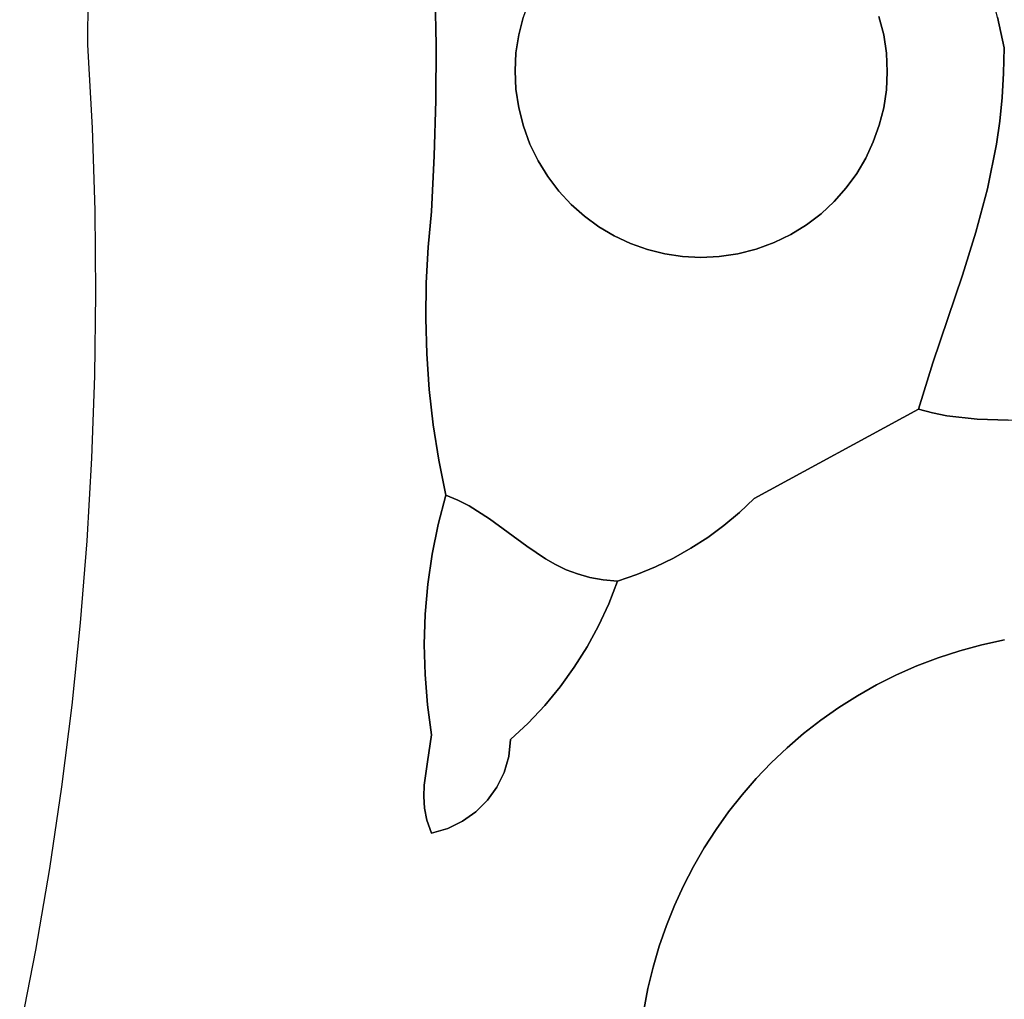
# Model space of a CAD drawing. Header units: inches. Extents: x 37.2 to 70.6, y 17.4 to 61.6.
# Tile 7 of 78: x 43.8 to 46, y 32.9 to 35.1. Entities that reach past the tile are written whole.
import ezdxf

# ---------------------------------------------------------------- set-up
doc = ezdxf.new("R2010")
doc.units = ezdxf.units.IN
doc.layers.add('SURFACES_FOR_SKETCHUP', color=7, linetype='Continuous')

msp = doc.modelspace()

# ---------------------------------------------------------------- linework, layer by layer
at = {"layer": 'SURFACES_FOR_SKETCHUP'}
for points, invisible_edges in [([(45.5447, 35.3499), (44.9749, 35.1737), (45.151, 34.6039)], 11), ([(45.7209, 34.78), (45.5447, 35.3499), (45.151, 34.6039)], 11), ([(45.7508, 35.1014), (45.5447, 35.3499), (45.7209, 34.78)], 11), ([(43.9571, 35.0365), (44.7445, 35.1629), (43.958, 35.2168)], 3), ([(46.0198, 35.0997), (46.0342, 35.0303), (46.5226, 35.1939)], 10), ([(46.5358, 35.1102), (46.5226, 35.1939), (46.0342, 35.0303)], 10), ([(44.9749, 35.1737), (44.9577, 35.1371), (44.9449, 34.8523)], 10), ([(44.9449, 34.8523), (45.151, 34.6039), (44.9749, 35.1737)], 11), ([(44.7445, 35.1629), (43.9571, 35.0365), (44.747, 35.037)], 3), ([(44.9342, 35.0594), (44.9441, 35.0989), (44.7445, 35.1629)], 10), ([(44.7445, 35.1629), (44.747, 35.037), (44.9342, 35.0594)], 10), ([(45.7615, 35.0596), (46.0025, 35.1683), (45.7508, 35.1014)], 3), ([(46.0025, 35.1683), (45.7615, 35.0596), (46.0198, 35.0997)], 3), ([(44.9577, 35.1371), (44.9441, 35.0989), (44.9343, 34.8942)], 10), ([(44.9343, 34.8942), (44.9449, 34.8523), (44.9577, 35.1371)], 10), ([(46.5358, 35.1102), (46.0342, 35.0303), (46.5459, 35.026)], 3), ([(44.9441, 35.0989), (44.9342, 35.0594), (44.9343, 34.8942)], 10), ([(45.7209, 34.78), (45.738, 34.8167), (45.7508, 35.1014)], 10), ([(45.7615, 35.0596), (45.7508, 35.1014), (45.738, 34.8167)], 10), ([(45.7677, 35.0177), (46.0198, 35.0997), (45.7615, 35.0596)], 3), ([(46.0198, 35.0997), (45.7677, 35.0177), (46.0342, 35.0303)], 3), ([(44.9281, 35.019), (44.9342, 35.0594), (44.747, 35.037)], 10), ([(44.9281, 35.019), (44.928, 34.9361), (44.9342, 35.0594)], 3), ([(44.9343, 34.8942), (44.9342, 35.0594), (44.928, 34.9361)], 3), ([(45.738, 34.8167), (45.7516, 34.8549), (45.7615, 35.0596)], 10), ([(45.7516, 34.8549), (45.7616, 34.8943), (45.7615, 35.0596)], 10), ([(45.7615, 35.0596), (45.7616, 34.8943), (45.7677, 35.0177)], 3), ([(44.747, 35.037), (43.9571, 35.0365), (44.7465, 34.911)], 3), ([(44.747, 35.037), (44.7465, 34.911), (44.926, 34.9778)], 10), ([(44.926, 34.9778), (44.9281, 35.019), (44.747, 35.037)], 10), ([(43.9674, 34.8491), (44.7465, 34.911), (43.9571, 35.0365)], 3), ([(44.9281, 35.019), (44.926, 34.9778), (44.928, 34.9361)], 8), ([(45.7676, 34.9348), (45.7677, 35.0177), (45.7616, 34.8943)], 3), ([(45.7676, 34.9348), (45.7697, 34.976), (45.7677, 35.0177)], 8), ([(46.0342, 35.0303), (45.7677, 35.0177), (46.0334, 34.9729)], 3), ([(45.7697, 34.976), (46.0334, 34.9729), (45.7677, 35.0177)], 3), ([(46.0334, 34.9729), (46.5459, 35.026), (46.0342, 35.0303)], 3), ([(46.5459, 35.026), (46.0334, 34.9729), (46.5529, 34.9414)], 3), ([(44.928, 34.9361), (44.926, 34.9778), (44.7465, 34.911)], 10), ([(45.7676, 34.9348), (46.0301, 34.9175), (45.7697, 34.976)], 3), ([(46.0334, 34.9729), (45.7697, 34.976), (46.0301, 34.9175)], 3), ([(46.0301, 34.9175), (46.5529, 34.9414), (46.0334, 34.9729)], 3), ([(44.9343, 34.8942), (44.928, 34.9361), (44.7465, 34.911)], 10), ([(45.7616, 34.8943), (46.0245, 34.8638), (45.7676, 34.9348)], 3), ([(46.0301, 34.9175), (45.7676, 34.9348), (46.0245, 34.8638)], 3), ([(46.5529, 34.9414), (46.0245, 34.8638), (46.4839, 34.594)], 3), ([(46.0301, 34.9175), (46.0245, 34.8638), (46.5529, 34.9414)], 10), ([(44.7465, 34.911), (43.9674, 34.8491), (44.7429, 34.785)], 3), ([(44.7465, 34.911), (44.7429, 34.785), (44.9449, 34.8523)], 10), ([(44.9449, 34.8523), (44.9343, 34.8942), (44.7465, 34.911)], 10), ([(45.7516, 34.8549), (46.017, 34.8115), (45.7616, 34.8943)], 3), ([(46.017, 34.8115), (46.0245, 34.8638), (45.7616, 34.8943)], 10), ([(46.0245, 34.8638), (46.017, 34.8115), (46.4839, 34.594)], 10), ([(43.9734, 34.6616), (44.7429, 34.785), (43.9674, 34.8491)], 3), ([(44.9597, 34.8118), (44.9449, 34.8523), (44.7429, 34.785)], 10), ([(44.9449, 34.8523), (44.9597, 34.8118), (45.1162, 34.6245)], 10), ([(45.151, 34.6039), (44.9449, 34.8523), (45.1162, 34.6245)], 3), ([(45.738, 34.8167), (46.017, 34.8115), (45.7516, 34.8549)], 3), ([(45.738, 34.8167), (45.7209, 34.78), (45.9965, 34.7103)], 10), ([(45.9965, 34.7103), (46.017, 34.8115), (45.738, 34.8167)], 10), ([(44.9782, 34.7736), (44.9597, 34.8118), (44.7429, 34.785)], 10), ([(45.0834, 34.6483), (44.9597, 34.8118), (45.0529, 34.6753)], 3), ([(45.1162, 34.6245), (44.9597, 34.8118), (45.0834, 34.6483)], 3), ([(44.9597, 34.8118), (44.9782, 34.7736), (45.0529, 34.6753)], 10), ([(46.017, 34.8115), (45.9965, 34.7103), (46.4839, 34.594)], 10), ([(44.7429, 34.785), (43.9734, 34.6616), (44.7363, 34.6591)], 3), ([(44.7429, 34.785), (44.7363, 34.6591), (44.9782, 34.7736)], 10), ([(45.0001, 34.7381), (44.9782, 34.7736), (44.7363, 34.6591)], 10), ([(45.0251, 34.7053), (45.0529, 34.6753), (44.9782, 34.7736)], 10), ([(44.9782, 34.7736), (45.0001, 34.7381), (45.0251, 34.7053)], 8), ([(45.4724, 34.5739), (45.7209, 34.78), (45.151, 34.6039)], 11), ([(45.7209, 34.78), (45.4724, 34.5739), (45.7003, 34.7452)], 3), ([(45.7003, 34.7452), (45.9702, 34.6121), (45.7209, 34.78)], 3), ([(45.9965, 34.7103), (45.7209, 34.78), (45.9702, 34.6121)], 3), ([(45.0251, 34.7053), (45.0001, 34.7381), (44.7363, 34.6591)], 10), ([(45.4724, 34.5739), (45.513, 34.5887), (45.7003, 34.7452)], 10), ([(45.7003, 34.7452), (45.513, 34.5887), (45.6764, 34.7124)], 3), ([(45.7003, 34.7452), (45.6764, 34.7124), (45.9702, 34.6121)], 10), ([(44.7363, 34.6591), (44.7287, 34.5785), (45.0251, 34.7053)], 10), ([(45.0529, 34.6753), (45.0251, 34.7053), (44.7287, 34.5785)], 10), ([(45.6764, 34.7124), (45.513, 34.5887), (45.6495, 34.6819)], 3), ([(45.6764, 34.7124), (45.6495, 34.6819), (45.9399, 34.5149)], 10), ([(45.9399, 34.5149), (45.9702, 34.6121), (45.6764, 34.7124)], 10), ([(45.9965, 34.7103), (45.9702, 34.6121), (46.4435, 34.5116)], 10), ([(46.4435, 34.5116), (46.4623, 34.5534), (45.9965, 34.7103)], 10), ([(46.4623, 34.5534), (46.4839, 34.594), (45.9965, 34.7103)], 10), ([(45.513, 34.5887), (45.5511, 34.6072), (45.6495, 34.6819)], 10), ([(45.6195, 34.6541), (45.6495, 34.6819), (45.5511, 34.6072)], 10), ([(45.6495, 34.6819), (45.6195, 34.6541), (45.9399, 34.5149)], 10), ([(44.7287, 34.5785), (44.7363, 34.6591), (43.9734, 34.6616)], 10), ([(43.9734, 34.6616), (43.9753, 34.4742), (44.7287, 34.5785)], 10), ([(44.7287, 34.5785), (44.7244, 34.4977), (45.0529, 34.6753)], 10), ([(45.0834, 34.6483), (45.0529, 34.6753), (44.7244, 34.4977)], 10), ([(44.7244, 34.4977), (44.7235, 34.417), (45.0834, 34.6483)], 10), ([(45.1162, 34.6245), (45.0834, 34.6483), (44.7235, 34.417)], 10), ([(45.5511, 34.6072), (45.5866, 34.6291), (45.6195, 34.6541)], 8), ([(45.6195, 34.6541), (45.5866, 34.6291), (45.907, 34.417)], 10), ([(45.907, 34.417), (45.9399, 34.5149), (45.6195, 34.6541)], 10), ([(44.7235, 34.417), (44.7259, 34.3363), (45.1162, 34.6245)], 10), ([(45.151, 34.6039), (45.1162, 34.6245), (44.7259, 34.3363)], 10), ([(45.5866, 34.6291), (45.5511, 34.6072), (45.8732, 34.3163)], 10), ([(45.8732, 34.3163), (45.907, 34.417), (45.5866, 34.6291)], 10), ([(44.7259, 34.3363), (44.7316, 34.2557), (45.151, 34.6039)], 10), ([(45.1877, 34.5867), (45.151, 34.6039), (44.7316, 34.2557)], 10), ([(45.151, 34.6039), (45.1877, 34.5867), (45.4724, 34.5739)], 10), ([(45.5511, 34.6072), (45.513, 34.5887), (45.8732, 34.3163)], 10), ([(45.9702, 34.6121), (45.9399, 34.5149), (46.4146, 34.4249)], 10), ([(46.4276, 34.4687), (46.4435, 34.5116), (45.9702, 34.6121)], 10), ([(46.4146, 34.4249), (46.4276, 34.4687), (45.9702, 34.6121)], 10), ([(44.7244, 34.4977), (44.7287, 34.5785), (43.9753, 34.4742)], 10), ([(44.7316, 34.2557), (44.7407, 34.1755), (45.1877, 34.5867)], 10), ([(45.2259, 34.5731), (45.1877, 34.5867), (44.7407, 34.1755)], 10), ([(44.8683, 33.9629), (45.2259, 34.5731), (44.7407, 34.1755)], 11), ([(44.8683, 33.9629), (44.9524, 33.9006), (45.2259, 34.5731)], 10), ([(44.9524, 33.9006), (45.3247, 33.8958), (45.2259, 34.5731)], 11), ([(45.1877, 34.5867), (45.2259, 34.5731), (45.4306, 34.5633)], 10), ([(45.4306, 34.5633), (45.4724, 34.5739), (45.1877, 34.5867)], 10), ([(45.3629, 33.9205), (45.2259, 34.5731), (45.3247, 33.8958)], 3), ([(45.2259, 34.5731), (45.3629, 33.9205), (45.2653, 34.5632)], 3), ([(45.2259, 34.5731), (45.2653, 34.5632), (45.4306, 34.5633)], 10), ([(45.4724, 34.5739), (45.4306, 34.5633), (45.4676, 34.0086)], 10), ([(45.4676, 34.0086), (45.8402, 34.211), (45.4724, 34.5739)], 10), ([(45.513, 34.5887), (45.4724, 34.5739), (45.8402, 34.211)], 10), ([(45.8402, 34.211), (45.8732, 34.3163), (45.513, 34.5887)], 10), ([(45.4306, 34.5633), (45.2653, 34.5632), (45.3887, 34.557)], 3), ([(45.3995, 33.9477), (45.2653, 34.5632), (45.3629, 33.9205)], 3), ([(45.4345, 33.9771), (45.2653, 34.5632), (45.3995, 33.9477)], 3), ([(45.4676, 34.0086), (45.2653, 34.5632), (45.4345, 33.9771)], 3), ([(45.3058, 34.5571), (45.2653, 34.5632), (45.4676, 34.0086)], 10), ([(45.3058, 34.5571), (45.3887, 34.557), (45.2653, 34.5632)], 3), ([(45.347, 34.555), (45.3058, 34.5571), (45.4676, 34.0086)], 10), ([(45.3058, 34.5571), (45.347, 34.555), (45.3887, 34.557)], 8), ([(45.3887, 34.557), (45.347, 34.555), (45.4676, 34.0086)], 10), ([(45.4306, 34.5633), (45.3887, 34.557), (45.4676, 34.0086)], 10), ([(45.907, 34.417), (46.116, 34.1902), (45.9399, 34.5149)], 3), ([(45.9399, 34.5149), (46.188, 34.1984), (46.4045, 34.3803)], 11), ([(46.188, 34.1984), (45.9399, 34.5149), (46.116, 34.1902)], 3), ([(46.4045, 34.3803), (46.4146, 34.4249), (45.9399, 34.5149)], 10), ([(44.7235, 34.417), (44.7244, 34.4977), (43.9753, 34.4742)], 10), ([(43.9753, 34.4742), (43.9729, 34.287), (44.7235, 34.417)], 10), ([(44.7259, 34.3363), (44.7235, 34.417), (43.9729, 34.287)], 10), ([(45.8732, 34.3163), (46.044, 34.1866), (45.907, 34.417)], 3), ([(46.116, 34.1902), (45.907, 34.417), (46.044, 34.1866)], 3), ([(44.7316, 34.2557), (44.7259, 34.3363), (43.9729, 34.287)], 10), ([(45.8732, 34.3163), (45.8402, 34.211), (45.872, 34.2027)], 8), ([(45.872, 34.2027), (45.9049, 34.1962), (45.8732, 34.3163)], 10), ([(45.9733, 34.1883), (46.044, 34.1866), (45.8732, 34.3163)], 10), ([(45.9733, 34.1883), (45.8732, 34.3163), (45.9049, 34.1962)], 3), ([(43.9729, 34.287), (43.9663, 34.0999), (44.7316, 34.2557)], 10), ([(44.7407, 34.1755), (44.7316, 34.2557), (43.9663, 34.0999)], 10), ([(45.4676, 34.0086), (45.8848, 33.6478), (45.8402, 34.211)], 3), ([(45.8402, 34.211), (45.8848, 33.6478), (45.872, 34.2027)], 3), ([(45.872, 34.2027), (45.9338, 33.6638), (45.9049, 34.1962)], 3), ([(45.9338, 33.6638), (45.872, 34.2027), (45.8848, 33.6478)], 3), ([(45.9049, 34.1962), (45.9841, 33.6774), (45.9733, 34.1883)], 3), ([(45.9841, 33.6774), (45.9049, 34.1962), (45.9338, 33.6638)], 3), ([(44.7531, 34.0956), (44.7407, 34.1755), (43.9663, 34.0999)], 10), ([(44.7531, 34.0956), (44.8683, 33.9629), (44.7407, 34.1755)], 3), ([(45.9733, 34.1883), (46.0356, 33.6886), (46.044, 34.1866)], 3), ([(46.0356, 33.6886), (45.9733, 34.1883), (45.9841, 33.6774)], 3), ([(43.9663, 34.0999), (43.9555, 33.9131), (44.7382, 33.8824)], 10), ([(44.7382, 33.8824), (44.7516, 33.9497), (43.9663, 34.0999)], 10), ([(44.7516, 33.9497), (44.7531, 34.0956), (43.9663, 34.0999)], 11), ([(44.7516, 33.9497), (44.7688, 34.0162), (44.7531, 34.0956)], 8), ([(44.7531, 34.0956), (44.7688, 34.0162), (44.7962, 34.0047)], 8), ([(44.7531, 34.0956), (44.7962, 34.0047), (44.8218, 33.9918)], 9), ([(44.7531, 34.0956), (44.8218, 33.9918), (44.8683, 33.9629)], 9), ([(44.7688, 34.0162), (44.7516, 33.9497), (44.7962, 34.0047)], 2), ([(44.7962, 34.0047), (44.7516, 33.9497), (44.8218, 33.9918)], 3), ([(44.8218, 33.9918), (44.7516, 33.9497), (44.8683, 33.9629)], 3), ([(45.4345, 33.9771), (45.7455, 33.5863), (45.4676, 34.0086)], 3), ([(45.7906, 33.609), (45.4676, 34.0086), (45.7455, 33.5863)], 3), ([(45.837, 33.6295), (45.4676, 34.0086), (45.7906, 33.609)], 3), ([(45.8848, 33.6478), (45.4676, 34.0086), (45.837, 33.6295)], 3), ([(45.3995, 33.9477), (45.7018, 33.5616), (45.4345, 33.9771)], 3), ([(45.7455, 33.5863), (45.4345, 33.9771), (45.7018, 33.5616)], 3), ([(44.7516, 33.9497), (44.7382, 33.8824), (44.8683, 33.9629)], 10), ([(44.8683, 33.9629), (44.7382, 33.8824), (44.9524, 33.9006)], 3), ([(45.3629, 33.9205), (45.6596, 33.5349), (45.3995, 33.9477)], 3), ([(45.7018, 33.5616), (45.3995, 33.9477), (45.6596, 33.5349)], 3), ([(43.9555, 33.9131), (43.9406, 33.7266), (44.7225, 33.7465)], 10), ([(44.7285, 33.8147), (44.7382, 33.8824), (43.9555, 33.9131)], 10), ([(44.7225, 33.7465), (44.7285, 33.8147), (43.9555, 33.9131)], 10), ([(44.7225, 33.7465), (44.9524, 33.9006), (44.7285, 33.8147)], 3), ([(44.9524, 33.9006), (44.7225, 33.7465), (44.9953, 33.8717)], 3), ([(44.7285, 33.8147), (44.9524, 33.9006), (44.7382, 33.8824)], 3), ([(44.9524, 33.9006), (44.9953, 33.8717), (45.285, 33.8734)], 10), ([(45.3247, 33.8958), (44.9524, 33.9006), (45.285, 33.8734)], 3), ([(45.3247, 33.8958), (45.619, 33.5063), (45.3629, 33.9205)], 3), ([(45.6596, 33.5349), (45.3629, 33.9205), (45.619, 33.5063)], 3), ([(45.285, 33.8734), (45.5799, 33.4758), (45.3247, 33.8958)], 3), ([(45.619, 33.5063), (45.3247, 33.8958), (45.5799, 33.4758)], 3), ([(44.9953, 33.8717), (44.7225, 33.7465), (45.0601, 33.6263)], 11), ([(45.285, 33.8734), (44.9953, 33.8717), (45.244, 33.8535)], 3), ([(45.018, 33.8589), (45.244, 33.8535), (44.9953, 33.8717)], 3), ([(44.9953, 33.8717), (45.0601, 33.6263), (45.018, 33.8589)], 3), ([(45.018, 33.8589), (45.0421, 33.8474), (45.244, 33.8535)], 10), ([(45.0892, 33.6725), (45.018, 33.8589), (45.0601, 33.6263)], 3), ([(45.018, 33.8589), (45.0892, 33.6725), (45.0421, 33.8474)], 3), ([(45.244, 33.8535), (45.5425, 33.4436), (45.285, 33.8734)], 3), ([(45.5799, 33.4758), (45.285, 33.8734), (45.5425, 33.4436)], 3), ([(45.0421, 33.8474), (45.0679, 33.8377), (45.244, 33.8535)], 10), ([(45.1154, 33.7205), (45.0679, 33.8377), (45.0421, 33.8474)], 9), ([(45.1154, 33.7205), (45.0421, 33.8474), (45.0892, 33.6725)], 3), ([(45.2018, 33.8361), (45.244, 33.8535), (45.0679, 33.8377)], 10), ([(45.0956, 33.8299), (45.2018, 33.8361), (45.0679, 33.8377)], 3), ([(45.1154, 33.7205), (45.0956, 33.8299), (45.0679, 33.8377)], 9), ([(45.1257, 33.8244), (45.2018, 33.8361), (45.0956, 33.8299)], 3), ([(45.1154, 33.7205), (45.244, 33.8535), (45.1385, 33.7702)], 3), ([(45.5425, 33.4436), (45.244, 33.8535), (45.1154, 33.7205)], 11), ([(45.1584, 33.8214), (45.2018, 33.8361), (45.1257, 33.8244)], 2), ([(45.2018, 33.8361), (45.1385, 33.7702), (45.244, 33.8535)], 3), ([(45.2018, 33.8361), (45.1584, 33.8214), (45.1385, 33.7702)], 8), ([(45.1154, 33.7205), (45.1385, 33.7702), (45.0956, 33.8299)], 10), ([(45.1257, 33.8244), (45.0956, 33.8299), (45.1385, 33.7702)], 10), ([(45.1584, 33.8214), (45.1257, 33.8244), (45.1385, 33.7702)], 2), ([(44.7203, 33.6782), (44.7225, 33.7465), (43.9406, 33.7266)], 10), ([(44.7203, 33.6782), (45.0281, 33.5821), (44.7225, 33.7465)], 3), ([(45.0601, 33.6263), (44.7225, 33.7465), (45.0281, 33.5821)], 3), ([(43.9406, 33.7266), (43.9214, 33.5405), (44.7219, 33.6097)], 10), ([(44.7219, 33.6097), (44.7203, 33.6782), (43.9406, 33.7266)], 10), ([(45.0892, 33.6725), (45.5067, 33.4097), (45.1154, 33.7205)], 3), ([(45.5425, 33.4436), (45.1154, 33.7205), (45.5067, 33.4097)], 3), ([(44.9934, 33.5399), (45.0281, 33.5821), (44.7203, 33.6782)], 10), ([(44.7203, 33.6782), (44.7219, 33.6097), (44.9934, 33.5399)], 10), ([(45.3815, 33.2586), (46.0356, 33.6886), (45.41, 33.2985)], 3), ([(45.3815, 33.2586), (46.4196, 31.6795), (46.0356, 33.6886)], 11), ([(45.41, 33.2985), (46.0356, 33.6886), (45.4404, 33.3371)], 3), ([(45.9841, 33.6774), (45.4404, 33.3371), (46.0356, 33.6886)], 3), ([(45.4404, 33.3371), (45.9841, 33.6774), (45.4727, 33.3741)], 3), ([(45.4727, 33.3741), (45.9841, 33.6774), (45.5067, 33.4097)], 3), ([(45.9338, 33.6638), (45.5067, 33.4097), (45.9841, 33.6774)], 3), ([(45.0892, 33.6725), (45.0601, 33.6263), (45.4727, 33.3741)], 10), ([(45.4727, 33.3741), (45.5067, 33.4097), (45.0892, 33.6725)], 10), ([(45.5067, 33.4097), (45.9338, 33.6638), (45.5425, 33.4436)], 3), ([(45.5425, 33.4436), (45.9338, 33.6638), (45.5799, 33.4758)], 3), ([(45.8848, 33.6478), (45.5799, 33.4758), (45.9338, 33.6638)], 3), ([(45.5799, 33.4758), (45.8848, 33.6478), (45.619, 33.5063)], 3), ([(45.837, 33.6295), (45.619, 33.5063), (45.8848, 33.6478)], 3), ([(44.7272, 33.5414), (44.7219, 33.6097), (43.9214, 33.5405)], 10), ([(44.9559, 33.4999), (44.9934, 33.5399), (44.7219, 33.6097)], 10), ([(44.7272, 33.5414), (44.9559, 33.4999), (44.7219, 33.6097)], 3), ([(45.0601, 33.6263), (45.0281, 33.5821), (45.41, 33.2985)], 10), ([(45.41, 33.2985), (45.4404, 33.3371), (45.0601, 33.6263)], 10), ([(45.4404, 33.3371), (45.4727, 33.3741), (45.0601, 33.6263)], 10), ([(45.6596, 33.5349), (45.619, 33.5063), (45.837, 33.6295)], 10), ([(45.837, 33.6295), (45.7906, 33.609), (45.6596, 33.5349)], 10), ([(45.7018, 33.5616), (45.6596, 33.5349), (45.7906, 33.609)], 10), ([(45.7455, 33.5863), (45.7018, 33.5616), (45.7906, 33.609)], 2), ([(45.0281, 33.5821), (44.9934, 33.5399), (45.3815, 33.2586)], 10), ([(45.3815, 33.2586), (45.41, 33.2985), (45.0281, 33.5821)], 10), ([(43.9214, 33.5405), (43.8981, 33.3549), (44.7201, 33.3587)], 10), ([(44.7276, 33.412), (44.7272, 33.5414), (43.9214, 33.5405)], 11), ([(44.7201, 33.3587), (44.7276, 33.412), (43.9214, 33.5405)], 10), ([(44.7276, 33.412), (44.7363, 33.4733), (44.7272, 33.5414)], 8), ([(44.7363, 33.4733), (44.9159, 33.4623), (44.7272, 33.5414)], 3), ([(44.9559, 33.4999), (44.7272, 33.5414), (44.9159, 33.4623)], 3), ([(44.9934, 33.5399), (44.9559, 33.4999), (45.3549, 33.2173)], 10), ([(45.3549, 33.2173), (45.3815, 33.2586), (44.9934, 33.5399)], 10), ([(44.9559, 33.4999), (44.9159, 33.4623), (44.9116, 33.4242)], 8), ([(44.9559, 33.4999), (44.9116, 33.4242), (45.3549, 33.2173)], 11), ([(44.7363, 33.4733), (44.7276, 33.412), (44.9011, 33.3881)], 10), ([(44.9159, 33.4623), (44.7363, 33.4733), (44.9116, 33.4242)], 3), ([(44.9116, 33.4242), (44.7363, 33.4733), (44.9011, 33.3881)], 3), ([(44.7276, 33.412), (44.7201, 33.3587), (44.8634, 33.3248)], 10), ([(44.8848, 33.3548), (44.9011, 33.3881), (44.7276, 33.412)], 10), ([(44.8634, 33.3248), (44.8848, 33.3548), (44.7276, 33.412)], 10), ([(44.9011, 33.3881), (45.3549, 33.2173), (44.9116, 33.4242)], 3), ([(44.9011, 33.3881), (44.8848, 33.3548), (45.3303, 33.1749)], 10), ([(45.3303, 33.1749), (45.3549, 33.2173), (44.9011, 33.3881)], 10), ([(43.8981, 33.3549), (43.8707, 33.1699), (44.7262, 33.2798)], 10), ([(44.7189, 33.3331), (44.7201, 33.3587), (43.8981, 33.3549)], 10), ([(44.7207, 33.307), (44.7189, 33.3331), (43.8981, 33.3549)], 10), ([(44.7262, 33.2798), (44.7207, 33.307), (43.8981, 33.3549)], 10), ([(44.7189, 33.3331), (44.8373, 33.2987), (44.7201, 33.3587)], 3), ([(44.8634, 33.3248), (44.7201, 33.3587), (44.8373, 33.2987)], 3), ([(44.8848, 33.3548), (44.8634, 33.3248), (45.2872, 33.0865)], 10), ([(45.2872, 33.0865), (45.3077, 33.1312), (44.8848, 33.3548)], 10), ([(45.3077, 33.1312), (45.3303, 33.1749), (44.8848, 33.3548)], 10), ([(44.8373, 33.2987), (44.7189, 33.3331), (44.8071, 33.2773)], 3), ([(44.7207, 33.307), (44.8071, 33.2773), (44.7189, 33.3331)], 3), ([(44.8634, 33.3248), (44.8373, 33.2987), (45.2689, 33.0407)], 10), ([(45.2689, 33.0407), (45.2872, 33.0865), (44.8634, 33.3248)], 10), ([(44.7733, 33.261), (44.8071, 33.2773), (44.7207, 33.307)], 10), ([(44.7262, 33.2798), (44.7733, 33.261), (44.7207, 33.307)], 3), ([(44.8373, 33.2987), (44.8071, 33.2773), (45.2528, 32.994)], 10), ([(45.2528, 32.994), (45.2689, 33.0407), (44.8373, 33.2987)], 10), ([(44.7363, 33.2505), (44.7262, 33.2798), (43.8707, 33.1699)], 10), ([(44.7363, 33.2505), (44.7733, 33.261), (44.7262, 33.2798)], 2), ([(44.8071, 33.2773), (44.7733, 33.261), (45.2272, 32.8981)], 10), ([(45.2272, 32.8981), (45.2389, 32.9465), (44.8071, 33.2773)], 10), ([(45.2389, 32.9465), (45.2528, 32.994), (44.8071, 33.2773)], 10), ([(44.6395, 32.6669), (44.7733, 33.261), (44.6194, 32.685)], 3), ([(44.7363, 33.2505), (44.6194, 32.685), (44.7733, 33.261)], 3), ([(44.7733, 33.261), (44.6395, 32.6669), (45.218, 32.8491)], 11), ([(45.218, 32.8491), (45.2272, 32.8981), (44.7733, 33.261)], 10), ([(45.3815, 33.2586), (45.3549, 33.2173), (45.223, 32.492)], 10), ([(45.223, 32.492), (45.6531, 31.8379), (45.3815, 33.2586)], 11), ([(46.4196, 31.6795), (45.3815, 33.2586), (45.6531, 31.8379)], 11), ([(44.6194, 32.685), (44.7363, 33.2505), (43.8707, 33.1699)], 11), ([(45.3549, 33.2173), (45.3303, 33.1749), (45.223, 32.492)], 10), ([(43.8707, 33.1699), (43.839, 32.9854), (44.6194, 32.685)], 10), ([(45.3303, 33.1749), (45.3077, 33.1312), (45.2145, 32.544)], 10), ([(45.2145, 32.544), (45.223, 32.492), (45.3303, 33.1749)], 10), ([(45.2872, 33.0865), (45.2145, 32.544), (45.3077, 33.1312)], 3), ([(45.2145, 32.544), (45.2872, 33.0865), (45.2086, 32.5957)], 3), ([(45.2689, 33.0407), (45.2086, 32.5957), (45.2872, 33.0865)], 3), ([(45.2689, 33.0407), (45.2528, 32.994), (45.2086, 32.5957)], 10), ([(43.839, 32.9854), (43.8032, 32.8017), (44.6194, 32.685)], 10), ([(45.2528, 32.994), (45.2389, 32.9465), (45.2054, 32.6472)], 10), ([(45.2086, 32.5957), (45.2528, 32.994), (45.2054, 32.6472)], 3), ([(45.2054, 32.6472), (45.2389, 32.9465), (45.2048, 32.6984)], 3), ([(45.2272, 32.8981), (45.2048, 32.6984), (45.2389, 32.9465)], 3), ([(45.2048, 32.6984), (45.2272, 32.8981), (45.2067, 32.7491)], 3), ([(45.2272, 32.8981), (45.218, 32.8491), (45.2067, 32.7491)], 10)]:
    msp.add_3dface(points, dxfattribs=dict(at, invisible_edges=invisible_edges))

doc.saveas('drawing.dxf')
